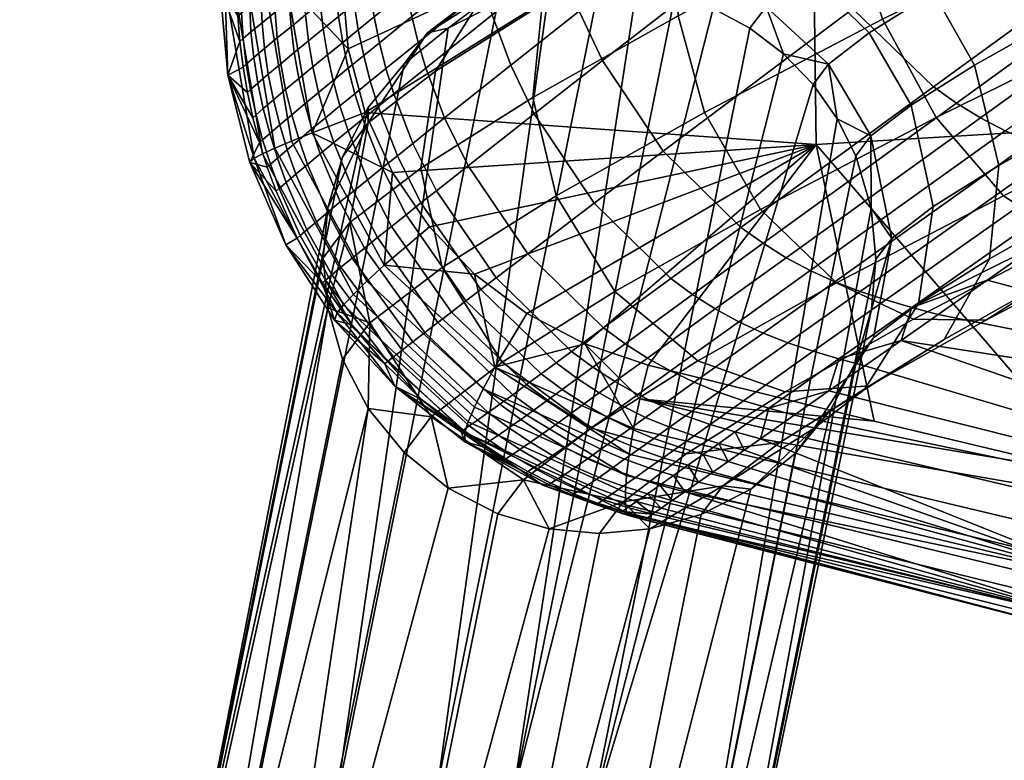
# Model space of a CAD drawing. Header units: millimetres. Extents: x -270 to 270, y -233 to 285.
# Tile 2 of 62: x -232 to -204, y -193 to -172. Entities that reach past the tile are written whole.
import ezdxf

# ---------------------------------------------------------------- set-up
doc = ezdxf.new("R2010")
doc.units = ezdxf.units.MM
doc.header["$MEASUREMENT"] = 0
for name, color, linetype in [('nozky', 250, 'Continuous'), ('podnoz', 251, 'Continuous'), ('sedak', 22, 'Continuous')]:
    doc.layers.add(name, color=color, linetype=linetype)

msp = doc.modelspace()

# ---------------------------------------------------------------- meshes
at = {"layer": 'nozky'}
mesh = msp.add_polyface(dxfattribs=at)
corners = [(-232.844, -223.427), (-232.958, -224.78, 2), (-232.799, -223.207, 2), (-226.511, -216.889, 2), (-224.936, -216.732, 2), (-226.555, -217.109), (-228.009, -217.349, 2), (-228.054, -217.568), (-229.39, -218.091, 2), (-224.98, -216.952), (-223.75, -216.821, 2), (-223.794, -217.041), (-229.434, -218.311), (-231.608, -220.324, 2), (-230.609, -219.099, 2), (-230.654, -219.319), (-231.653, -220.544), (-232.344, -221.708, 2), (-232.389, -221.928), (-218.1, -220.907), (-217.533, -221.755, 2), (-217.577, -221.975), (-218.726, -219.713, 2), (-218.056, -220.687, 2), (-218.771, -219.933), (-219.533, -218.848, 2), (-219.577, -219.068), (-217.098, -223.24, 2), (-216.954, -224.78, 2), (-217.142, -223.46), (-222.597, -217.084, 2), (-221.495, -217.515, 2), (-221.54, -217.735), (-222.641, -217.304), (-220.464, -218.108, 2), (-220.508, -218.328), (-231.653, -220.544), (-216.998, -225), (-232.389, -221.928), (-230.654, -219.319), (-217.142, -223.46), (-219.577, -219.068), (-228.054, -217.568), (-226.555, -217.109), (-218.771, -219.933), (-229.434, -218.311), (-218.1, -220.907), (-224.98, -216.952), (-220.508, -218.328), (-222.641, -217.304), (-221.54, -217.735), (-217.577, -221.975), (-217.156, -226.573), (-223.794, -217.041), (-260.634, 231.878), (-260.536, 231.398, 2), (-261.811, 231.293, 2)]
mesh.append_faces([[corners[k] for k in face] for face in [(0, 1, 2, 2), (3, 4, 5, 5), (6, 3, 7, 7), (8, 6, 7, 7), (9, 10, 11, 11), (4, 10, 9, 9), (5, 4, 9, 9), (5, 7, 3, 3), (7, 12, 8, 8), (13, 14, 15, 15), (16, 17, 13, 13), (17, 18, 2, 2), (14, 12, 15, 15), (17, 16, 18, 18), (2, 18, 0, 0), (16, 13, 15, 15), (8, 12, 14, 14), (19, 20, 21, 21), (22, 23, 24, 24), (25, 22, 26, 26), (19, 23, 20, 20), (27, 21, 20, 20), (27, 28, 29, 29), (29, 21, 27, 27), (30, 31, 32, 32), (33, 11, 10, 10), (30, 33, 10, 10), (33, 30, 32, 32), (23, 19, 24, 24), (24, 26, 22, 22), (26, 34, 25, 25), (34, 26, 35, 35), (31, 34, 35, 35), (35, 32, 31, 31), (36, 37, 38, 38), (36, 39, 40, 40), (41, 42, 43, 43), (42, 44, 45, 45), (39, 45, 46, 46), (43, 47, 48, 48), (47, 49, 50, 50), (50, 48, 47, 47), (43, 48, 41, 41), (44, 46, 45, 45), (51, 39, 46, 46), (42, 41, 44, 44), (39, 51, 40, 40), (37, 52, 38, 38), (36, 40, 37, 37), (49, 47, 53, 53), (54, 55, 56, 56)]])
at = {"layer": 'podnoz'}
mesh = msp.add_polyface(dxfattribs=at)
corners = [(-207.83, -172.147, 428.292), (-206.618, -174.235, 428.381), (-207.78, -175.125, 424.641), (-209.009, -173.05, 424.498), (-209.577, -170.445, 428.539), (-210.815, -171.394, 424.555), (-211.613, -169.348, 429.081), (-212.943, -170.367, 424.802), (-213.648, -168.902, 429.81), (-215.087, -170.005, 425.179), (-216.358, -169.238, 431.047), (-217.967, -170.471, 425.87), (-218.813, -170.767, 432.519), (-220.607, -172.142, 426.743), (-220.375, -173.258, 433.891), (-222.328, -174.754, 427.606), (-205.968, -170.976, 431.723), (-204.783, -173.081, 431.763), (-207.623, -169.217, 432.141), (-209.513, -168.028, 432.951), (-211.376, -167.474, 433.996), (-213.818, -167.642, 435.727), (-215.979, -168.986, 437.74), (-217.292, -171.319, 439.573), (-217.561, -174.021, 440.844), (-220.8, -176.058, 434.873), (-206.789, -166.494, 436.195), (-205.087, -167.788, 435.161), (-208.429, -165.814, 437.506), (-210.523, -165.786, 439.651), (-212.304, -166.915, 442.118), (-213.292, -169.066, 444.337), (-213.357, -171.654, 445.849), (-212.599, -174.448, 446.627), (-216.883, -176.861, 441.525), (-206.56, -163.714, 442.765), (-204.883, -163.961, 440.292), (-207.882, -164.604, 445.591), (-208.48, -166.551, 448.117), (-208.302, -169.011, 449.821), (-207.446, -171.755, 450.674), (-205.896, -174.6, 450.503), (-210.973, -177.254, 446.516), (-208.754, -174.638, 420.666), (-209.456, -173.641, 420.572), (-210.31, -172.756, 420.494), (-211.285, -172.015, 420.434), (-212.344, -171.438, 420.394), (-213.447, -171.034, 420.375), (-214.555, -170.802, 420.374), (-215.633, -170.727, 420.389), (-217.088, -170.856, 420.436), (-218.577, -171.278, 420.515), (-220.009, -172.012, 420.628), (-221.288, -173.042, 420.77), (-222.327, -174.311, 420.932)]
mesh.append_faces([[corners[k] for k in face] for face in [(0, 1, 2, 3), (4, 0, 3, 5), (6, 4, 5, 7), (8, 6, 7, 9), (10, 8, 9, 11), (12, 10, 11, 13), (14, 12, 13, 15), (16, 17, 1, 0), (18, 16, 0, 4), (19, 18, 4, 6), (20, 19, 6, 8), (21, 20, 8, 10), (22, 21, 10, 12), (23, 22, 12, 14), (24, 23, 14, 25), (26, 27, 18, 19), (28, 26, 19, 20), (29, 28, 20, 21), (30, 29, 21, 22), (31, 30, 22, 23), (32, 31, 23, 24), (33, 32, 24, 34), (35, 36, 28, 29), (37, 35, 29, 30), (38, 37, 30, 31), (39, 38, 31, 32), (40, 39, 32, 33), (41, 40, 33, 42), (3, 43, 44, 44), (5, 45, 46, 46), (5, 46, 47, 47), (45, 3, 44, 44), (7, 48, 49, 49), (9, 49, 50, 50), (11, 51, 52, 52), (13, 53, 54, 54), (53, 11, 52, 52), (51, 9, 50, 50), (48, 7, 47, 47), (3, 45, 5, 5), (5, 47, 7, 7), (9, 51, 11, 11), (11, 53, 13, 13), (7, 49, 9, 9), (13, 54, 55, 15), (2, 43, 3, 3)]])
mesh = msp.add_polyface(dxfattribs=at)
corners = [(-204.348, -178.684, 433.723), (-205.661, -181.017, 435.556), (-207.965, -182.465, 431.31), (-206.402, -179.975, 429.938), (-204.08, -175.982, 432.452), (-205.977, -177.174, 428.955), (-204.783, -173.081, 431.763), (-206.618, -174.235, 428.381), (-203.553, -169.616, 434.599), (-202.402, -171.74, 434.598), (-205.968, -170.976, 431.723), (-205.087, -167.788, 435.161), (-207.623, -169.217, 432.141), (-202.672, -179.334, 439.115), (-204.453, -180.463, 441.581), (-207.822, -182.361, 437.569), (-201.684, -177.183, 436.895), (-201.618, -174.595, 435.383), (-200.647, -168.097, 436.882), (-199.539, -170.243, 436.848), (-202.076, -178.098, 447.239), (-203.949, -176.859, 449.224), (-208.774, -179.38, 445.434), (-206.547, -180.435, 443.726), (-200.399, -178.344, 444.766), (-199.077, -177.455, 441.939), (-198.479, -175.508, 439.413), (-198.657, -173.048, 437.709), (-197.295, -166.446, 438.506), (-196.234, -168.615, 438.449), (-201.5, -168.826, 453.556), (-202.468, -166.137, 452.648), (-208.302, -169.011, 449.821), (-207.446, -171.755, 450.674), (-200.039, -171.715, 453.342), (-205.896, -174.6, 450.503), (-198.382, -174.116, 451.922), (-196.916, -175.556, 449.739), (-195.722, -176.041, 447.032), (-194.929, -175.411, 443.95), (-194.781, -173.686, 441.205), (-195.241, -171.365, 439.365), (-193.73, -168.765, 454.826), (-195.097, -165.831, 455.062), (-192.387, -171.313, 453.332), (-191.359, -172.958, 451.046), (-190.685, -173.685, 448.217), (-190.461, -173.322, 445), (-190.798, -171.824, 442.142), (-191.562, -169.644, 440.23), (-192.675, -166.951, 439.286), (-186.328, -168.614, 453.409), (-186.793, -167.35, 454.297), (-185.744, -170.457, 451.117), (-185.977, -169.659, 452.32), (-185.614, -171.045, 449.785), (-186.773, -170.031, 442.193), (-186.312, -170.802, 443.533), (-187.843, -167.988, 440.278), (-187.296, -169.066, 441.099), (-185.946, -171.311, 445.058), (-185.703, -171.517, 446.675), (-185.595, -171.418, 448.282)]
mesh.append_faces([[corners[k] for k in face] for face in [(0, 1, 2, 3), (4, 0, 3, 5), (6, 4, 5, 7), (8, 9, 6, 10), (11, 8, 10, 12), (13, 14, 15, 1), (16, 13, 1, 0), (17, 16, 0, 4), (9, 17, 4, 6), (18, 19, 9, 8), (20, 21, 22, 23), (24, 20, 23, 14), (25, 24, 14, 13), (26, 25, 13, 16), (27, 26, 16, 17), (19, 27, 17, 9), (28, 29, 19, 18), (30, 31, 32, 33), (34, 30, 33, 35), (36, 34, 35, 21), (37, 36, 21, 20), (38, 37, 20, 24), (39, 38, 24, 25), (40, 39, 25, 26), (41, 40, 26, 27), (29, 41, 27, 19), (42, 43, 30, 34), (44, 42, 34, 36), (45, 44, 36, 37), (46, 45, 37, 38), (47, 46, 38, 39), (48, 47, 39, 40), (49, 48, 40, 41), (50, 49, 41, 29), (44, 51, 52, 42), (45, 53, 54, 44), (46, 55, 53, 45), (48, 56, 57, 47), (49, 58, 59, 48), (47, 60, 61, 46), (44, 54, 51, 51), (46, 61, 62, 62), (46, 62, 55, 55), (47, 57, 60, 60), (48, 59, 56, 56)]])
mesh = msp.add_polyface(dxfattribs=at)
corners = [(-223.248, -194.377, 210.438), (-218.577, -171.278, 420.515), (-217.088, -170.856, 420.436), (-220.304, -193.826, 210.312), (-215.633, -170.727, 420.389), (-214.555, -170.802, 420.374), (-218.119, -194.134, 210.297), (-212.344, -171.438, 420.394), (-211.285, -172.015, 420.434), (-215.956, -195.114, 210.357), (-210.31, -172.756, 420.494), (-209.456, -173.641, 420.572), (-213.447, -171.034, 420.375), (-220.009, -172.012, 420.628), (-208.221, -175.708, 420.772), (-212.892, -198.808, 210.695), (-208.754, -174.638, 420.666), (-222.327, -174.311, 420.932), (-227.74, -198.833, 211.028), (-223.069, -175.734, 421.105), (-223.497, -177.213, 421.277), (-220.8, -176.058, 434.873), (-220.375, -173.258, 433.891), (-222.328, -174.754, 427.606), (-222.853, -177.63, 428.27), (-220.185, -178.936, 435.44), (-222.276, -180.539, 428.71), (-218.446, -181.676, 435.495), (-220.507, -183.254, 428.865), (-206.402, -179.975, 429.938), (-207.965, -182.465, 431.31), (-209.424, -183.583, 426.615), (-207.703, -180.971, 425.752), (-205.977, -177.174, 428.955), (-207.179, -178.095, 425.088), (-206.618, -174.235, 428.381), (-207.78, -175.125, 424.641), (-216.883, -176.861, 441.525), (-217.561, -174.021, 440.844), (-215.193, -179.631, 441.49), (-212.784, -181.64, 440.658), (-215.876, -183.583, 434.961), (-210.264, -182.529, 439.299), (-213.129, -184.33, 434.019), (-207.822, -182.361, 437.569), (-210.419, -183.994, 432.782), (-205.661, -181.017, 435.556), (-210.973, -177.254, 446.516), (-212.599, -174.448, 446.627), (-208.774, -179.38, 445.434), (-206.547, -180.435, 443.726), (-204.453, -180.463, 441.581), (-203.949, -176.859, 449.224), (-205.896, -174.6, 450.503), (-223.631, -178.659, 421.439), (-223.497, -180.107, 421.596), (-223.069, -181.588, 421.749), (-222.327, -183.014, 421.889), (-221.288, -184.288, 422.006), (-208.938, -183.046, 421.595), (-208.196, -181.624, 421.422), (-207.768, -180.145, 421.25), (-207.635, -178.698, 421.088), (-207.774, -177.22, 420.928)]
mesh.append_faces([[corners[k] for k in face] for face in [(0, 1, 2, 3), (3, 4, 5, 6), (6, 7, 8, 9), (10, 9, 8, 8), (11, 9, 10, 10), (6, 5, 12, 12), (12, 7, 6, 6), (4, 3, 2, 2), (0, 13, 1, 1), (14, 15, 16, 16), (17, 18, 19, 19), (19, 18, 20, 20), (21, 22, 23, 24), (25, 21, 24, 26), (27, 25, 26, 28), (29, 30, 31, 32), (33, 29, 32, 34), (35, 33, 34, 36), (37, 38, 21, 25), (39, 37, 25, 27), (40, 39, 27, 41), (42, 40, 41, 43), (44, 42, 43, 45), (46, 44, 45, 30), (47, 48, 37, 39), (49, 47, 39, 40), (50, 49, 40, 42), (51, 50, 42, 44), (52, 53, 47, 49), (36, 14, 16, 16), (23, 17, 19, 19), (23, 19, 20, 20), (23, 20, 54, 24), (55, 24, 54, 54), (26, 55, 56, 56), (26, 56, 57, 57), (58, 28, 57, 57), (26, 57, 28, 28), (31, 59, 60, 32), (34, 61, 62, 62), (34, 62, 63, 63), (34, 63, 36, 36), (36, 63, 14, 14), (32, 60, 61, 34), (26, 24, 55, 55)]])
mesh = msp.add_polyface(dxfattribs=at)
corners = [(-215.956, -195.114, 210.357), (-209.456, -173.641, 420.572), (-208.754, -174.638, 420.666), (-212.892, -198.808, 210.695), (-221.495, -217.515, 2), (-218.119, -194.134, 210.297), (-223.75, -216.821, 2), (-220.304, -193.826, 210.312), (-226.511, -216.889, 2), (-223.248, -194.377, 210.438), (-225.959, -196.142, 210.693), (-221.288, -173.042, 420.77), (-220.009, -172.012, 420.628), (-229.39, -218.091, 2), (-231.608, -220.324, 2), (-227.74, -198.833, 211.028), (-228.302, -201.759, 211.362), (-223.631, -178.659, 421.439), (-223.497, -177.213, 421.277), (-222.327, -174.311, 420.932), (-223.497, -180.107, 421.596), (-227.74, -204.688, 211.672), (-222.327, -183.014, 421.889), (-223.069, -181.588, 421.749), (-225.959, -207.388, 211.929), (-221.288, -184.288, 422.006), (-223.248, -209.165, 212.064), (-218.577, -186.065, 422.141), (-220.009, -185.324, 422.092), (-217.088, -186.494, 422.155), (-220.304, -209.73, 212.061), (-215.633, -186.631, 422.138), (-217.36, -209.179, 211.935), (-212.688, -186.079, 422.012), (-214.177, -186.501, 422.091), (-214.648, -207.415, 211.681), (-209.977, -184.315, 421.758), (-211.256, -185.345, 421.899), (-212.306, -201.798, 211.011), (-207.635, -178.698, 421.088), (-207.768, -180.145, 421.25), (-212.868, -204.723, 211.345), (-208.221, -175.708, 420.772), (-207.774, -177.22, 420.928), (-208.196, -181.624, 421.422), (-208.938, -183.046, 421.595), (-215.876, -183.583, 434.961), (-218.446, -181.676, 435.495), (-220.507, -183.254, 428.865), (-217.834, -185.083, 428.659), (-213.129, -184.33, 434.019), (-214.944, -185.72, 428.179), (-210.419, -183.994, 432.782), (-212.064, -185.254, 427.488), (-207.965, -182.465, 431.31), (-209.424, -183.583, 426.615)]
mesh.append_faces([[corners[k] for k in face] for face in [(0, 1, 2, 3), (0, 4, 5, 5), (5, 6, 7, 7), (7, 8, 9, 9), (10, 11, 12, 9), (9, 13, 10, 10), (10, 14, 15, 15), (16, 17, 18, 15), (15, 19, 11, 10), (17, 16, 20, 20), (16, 21, 20, 20), (21, 22, 23, 23), (24, 22, 21, 21), (21, 23, 20, 20), (25, 22, 24, 24), (26, 27, 28, 24), (26, 29, 27, 27), (28, 25, 24, 24), (30, 31, 29, 26), (32, 33, 34, 30), (35, 36, 37, 32), (38, 39, 40, 41), (3, 42, 43, 38), (41, 44, 45, 35), (30, 34, 31, 31), (32, 37, 33, 33), (41, 40, 44, 44), (38, 43, 39, 39), (35, 45, 36, 36), (46, 47, 48, 49), (50, 46, 49, 51), (52, 50, 51, 53), (54, 52, 53, 55), (48, 25, 28, 28), (49, 28, 27, 27), (51, 29, 31, 31), (51, 31, 34, 34), (53, 33, 37, 37), (55, 36, 45, 45), (36, 55, 37, 37), (33, 53, 34, 34), (29, 49, 27, 27), (28, 49, 48, 48), (29, 51, 49, 49), (51, 34, 53, 53), (53, 37, 55, 55)]])
at = {"layer": 'sedak'}
mesh = msp.add_polyface(dxfattribs=at)
corners = [(-195.64, -174.561, 458.963), (-209.366, -175.377, 460.316), (-209.477, -166.39, 460.441), (-195.79, -165.351, 459.026), (-222.9, -172.606, 461.886), (-223.073, -170.703, 461.939), (-222.412, -174.451, 461.772), (-220.555, -177.756, 461.384), (-221.622, -176.184, 461.602), (-204.614, -174.603, 483.473), (-203.895, -174.98, 483.424), (-198.048, -170.789, 484.666), (-198.788, -170.403, 484.712), (-205.308, -174.179, 483.511), (-199.502, -169.97, 484.749), (-205.973, -173.709, 483.54), (-200.187, -169.493, 484.777), (-211.542, -177.774, 481.486), (-210.902, -178.234, 481.449), (-208.307, -171.453, 483.567), (-202.611, -167.206, 484.815), (-213.791, -175.567, 481.557), (-215.542, -172.943, 481.545), (-210.133, -168.766, 483.506), (-217.523, -174.49, 480.562), (-215.79, -177.078, 480.531), (-216.225, -171.521, 481.523), (-210.85, -167.309, 483.458), (-218.201, -173.085, 480.562), (-220.113, -174.607, 479.434), (-219.435, -175.991, 479.405), (-221.034, -175.344, 478.787), (-220.353, -176.715, 478.741), (-218.743, -171.622, 480.555), (-216.768, -170.039, 481.496), (-220.659, -173.164, 479.455), (-221.586, -173.913, 478.825), (-222.037, -174.279, 478.487), (-221.482, -175.703, 478.44), (-218.96, -170.872, 480.551), (-216.984, -169.281, 481.482), (-220.88, -172.425, 479.463), (-221.811, -173.179, 478.841), (-222.265, -173.548, 478.507), (-219.141, -170.112, 480.546), (-217.164, -168.512, 481.468), (-221.064, -171.675, 479.47), (-221.999, -172.435, 478.855), (-221.214, -170.917, 479.474), (-219.284, -169.345, 480.54), (-222.152, -171.682, 478.865), (-221.325, -170.153, 479.476), (-219.392, -168.571, 480.534), (-222.269, -170.923, 478.872), (-222.348, -170.159, 478.875), (-221.402, -169.384, 479.475)]
mesh.append_faces([[corners[k] for k in face] for face in [(0, 1, 2, 3), (2, 4, 5, 5), (2, 6, 4, 4), (1, 6, 2, 2), (7, 8, 1, 1), (8, 6, 1, 1), (9, 10, 11, 12), (13, 9, 12, 14), (15, 13, 14, 16), (17, 18, 13, 15), (19, 15, 16, 20), (21, 17, 15, 19), (22, 21, 19, 23), (24, 25, 21, 22), (26, 22, 23, 27), (28, 24, 22, 26), (29, 30, 24, 28), (31, 32, 30, 29), (33, 28, 26, 34), (35, 29, 28, 33), (36, 31, 29, 35), (37, 38, 31, 36), (39, 33, 34, 40), (41, 35, 33, 39), (42, 36, 35, 41), (43, 37, 36, 42), (44, 39, 40, 45), (46, 41, 39, 44), (47, 42, 41, 46), (48, 46, 44, 49), (50, 47, 46, 48), (51, 48, 49, 52), (53, 50, 48, 51), (54, 53, 51, 55)]])
mesh = msp.add_polyface(dxfattribs=at)
corners = [(-222.479, -174.636, 478.131), (-221.919, -176.054, 478.075), (-221.482, -175.703, 478.44), (-222.037, -174.279, 478.487), (-222.907, -174.985, 477.756), (-222.342, -176.396, 477.69), (-223.32, -175.322, 477.355), (-222.749, -176.725, 477.279), (-222.708, -173.909, 478.156), (-222.265, -173.548, 478.507), (-223.141, -174.26, 477.786), (-223.557, -174.601, 477.389), (-223.953, -174.928, 476.958), (-223.713, -175.645, 476.919), (-222.456, -172.806, 478.524), (-221.811, -173.179, 478.841), (-221.999, -172.435, 478.855), (-222.903, -173.17, 478.178), (-223.339, -173.526, 477.812), (-223.76, -173.87, 477.42), (-224.16, -174.201, 476.993), (-222.611, -172.057, 478.538), (-222.152, -171.682, 478.865), (-223.062, -172.424, 478.195), (-223.501, -172.782, 477.834), (-223.926, -173.129, 477.446), (-222.729, -171.3, 478.548), (-222.269, -170.923, 478.872), (-223.183, -171.67, 478.208), (-223.625, -172.031, 477.85), (-224.054, -172.382, 477.465), (-222.811, -170.539, 478.553), (-222.348, -170.159, 478.875), (-223.266, -170.911, 478.215), (-223.71, -171.275, 477.859), (-224.142, -171.628, 477.478), (-222.86, -169.774, 478.554), (-222.396, -169.392, 478.875), (-223.316, -170.148, 478.218), (-223.763, -170.515, 477.864), (-224.195, -170.87, 477.485), (-223.789, -169.752, 477.867), (-223.343, -169.384, 478.22), (-223.95, -175.035, 462.17), (-222.412, -174.451, 461.772), (-221.622, -176.184, 461.602), (-224.688, -170.718, 462.368), (-223.073, -170.703, 461.939), (-222.9, -172.606, 461.886)]
mesh.append_faces([[corners[k] for k in face] for face in [(0, 1, 2, 3), (4, 5, 1, 0), (6, 7, 5, 4), (8, 0, 3, 9), (10, 4, 0, 8), (11, 6, 4, 10), (12, 13, 6, 11), (14, 9, 15, 16), (17, 8, 9, 14), (18, 10, 8, 17), (19, 11, 10, 18), (20, 12, 11, 19), (21, 14, 16, 22), (23, 17, 14, 21), (24, 18, 17, 23), (25, 19, 18, 24), (26, 21, 22, 27), (28, 23, 21, 26), (29, 24, 23, 28), (30, 25, 24, 29), (31, 26, 27, 32), (33, 28, 26, 31), (34, 29, 28, 33), (35, 30, 29, 34), (36, 31, 32, 37), (38, 33, 31, 36), (39, 34, 33, 38), (40, 35, 34, 39), (41, 39, 38, 42), (43, 44, 45, 45), (46, 47, 48, 48), (43, 46, 48, 48), (43, 48, 44, 44)]])
mesh = msp.add_polyface(dxfattribs=at)
corners = [(-226.617, -170.78, 466.158), (-226.474, -170.754, 464.494), (-226.389, -173.375, 466.089), (-224.643, -170.457, 477.078), (-224.651, -169.698, 477.086), (-225.056, -170.034, 476.635), (-225.047, -170.789, 476.626), (-224.223, -170.11, 477.489), (-225.436, -170.35, 476.135), (-225.427, -171.102, 476.125), (-225.763, -170.621, 475.587), (-225.753, -171.37, 475.576), (-226.001, -170.819, 474.99), (-225.989, -171.566, 474.977), (-226.093, -171.659, 474.332), (-226.076, -170.881, 474.675), (-226.115, -170.914, 474.347), (-226.037, -172.402, 474.312), (-224.545, -175.276, 462.534), (-225.317, -170.726, 462.744), (-224.688, -170.718, 462.368), (-223.95, -175.035, 462.17), (-224.464, -172.719, 477.047), (-224.332, -173.464, 477.023), (-223.926, -173.129, 477.446), (-224.054, -172.382, 477.465), (-224.557, -171.969, 477.063), (-224.142, -171.628, 477.478), (-224.954, -172.295, 476.605), (-224.854, -173.042, 476.585), (-225.326, -172.601, 476.098), (-225.216, -173.344, 476.072), (-224.614, -171.214, 477.072), (-224.195, -170.87, 477.485), (-225.017, -171.544, 476.618), (-225.396, -171.853, 476.116), (-225.717, -172.118, 475.562), (-225.637, -172.863, 475.54), (-225.939, -172.311, 474.959), (-225.851, -173.052, 474.933), (-223.763, -170.515, 477.864), (-223.789, -169.752, 477.867), (-225.946, -173.142, 474.286)]
mesh.append_faces([[corners[k] for k in face] for face in [(0, 1, 2, 2), (3, 4, 5, 5), (6, 3, 5, 5), (7, 4, 3, 3), (8, 9, 6, 6), (5, 8, 6, 6), (10, 9, 8, 8), (9, 10, 11, 11), (12, 11, 10, 10), (13, 11, 12, 12), (14, 15, 16, 16), (15, 14, 13, 13), (12, 15, 13, 13), (0, 2, 17, 17), (17, 14, 0, 0), (14, 16, 0, 0), (18, 19, 20, 21), (22, 23, 24, 25), (26, 22, 25, 27), (28, 29, 22, 26), (30, 31, 29, 28), (32, 26, 27, 33), (34, 28, 26, 32), (35, 30, 28, 34), (36, 37, 30, 35), (38, 39, 37, 36), (7, 33, 40, 41), (3, 32, 33, 7), (6, 34, 32, 3), (9, 35, 34, 6), (11, 36, 35, 9), (13, 38, 36, 11), (39, 38, 17, 42), (14, 17, 38, 13)]])
mesh = msp.add_polyface(dxfattribs=at)
corners = [(-225.623, -175.774, 464.273), (-225.747, -175.896, 465.955), (-226.389, -173.375, 466.089), (-226.474, -170.754, 464.494), (-225.471, -175.324, 474.174), (-226.037, -172.402, 474.312), (-225.946, -173.142, 474.286), (-225.821, -173.877, 474.254), (-225.662, -174.604, 474.217), (-225.245, -176.033, 474.126), (-225.022, -175.481, 463.007), (-225.826, -170.734, 463.225), (-225.317, -170.726, 462.744), (-224.545, -175.276, 462.534), (-225.382, -175.648, 463.587), (-226.212, -170.744, 463.809), (-224.326, -175.24, 476.484), (-224.081, -175.952, 476.441), (-223.713, -175.645, 476.919), (-223.953, -174.928, 476.958), (-224.668, -175.528, 475.96), (-224.418, -176.236, 475.913), (-224.953, -175.774, 475.389), (-224.699, -176.477, 475.339), (-224.539, -174.516, 476.523), (-224.16, -174.201, 476.993), (-224.886, -174.809, 476.002), (-225.175, -175.059, 475.434), (-225.378, -175.239, 474.823), (-225.154, -175.95, 474.776), (-224.332, -173.464, 477.023), (-223.76, -173.87, 477.42), (-223.926, -173.129, 477.446), (-224.716, -173.783, 476.557), (-225.068, -174.081, 476.04), (-225.363, -174.335, 475.475), (-225.568, -174.518, 474.864), (-224.854, -173.042, 476.585), (-224.464, -172.719, 477.047), (-225.216, -173.344, 476.072), (-225.518, -173.602, 475.51), (-225.726, -173.789, 474.901), (-225.637, -172.863, 475.54), (-225.326, -172.601, 476.098), (-225.851, -173.052, 474.933)]
mesh.append_faces([[corners[k] for k in face] for face in [(0, 1, 2, 2), (3, 0, 2, 2), (1, 4, 2, 2), (5, 2, 6, 6), (7, 2, 8, 8), (6, 2, 7, 7), (8, 2, 4, 4), (4, 1, 9, 9), (10, 11, 12, 13), (14, 15, 11, 10), (0, 3, 15, 14), (16, 17, 18, 19), (20, 21, 17, 16), (22, 23, 21, 20), (24, 16, 19, 25), (26, 20, 16, 24), (27, 22, 20, 26), (28, 29, 22, 27), (30, 25, 31, 32), (33, 24, 25, 30), (34, 26, 24, 33), (35, 27, 26, 34), (36, 28, 27, 35), (37, 33, 30, 38), (39, 34, 33, 37), (40, 35, 34, 39), (41, 36, 35, 40), (42, 40, 39, 43), (44, 41, 40, 42), (29, 28, 4, 9), (8, 4, 28, 36), (36, 41, 7, 8), (41, 44, 6, 7)]])
mesh = msp.add_polyface(dxfattribs=at)
corners = [(-181.721, -183, 456.965), (-195.528, -183.551, 458.171), (-195.64, -174.561, 458.963), (-181.865, -173.791, 457.7), (-201.134, -184.948, 458.502), (-187.991, -187.9, 456.668), (-194.568, -186.452, 457.587), (-174.8, -190.624, 454.823), (-181.401, -189.29, 455.746), (-214.467, -182.737, 460.292), (-188.221, -188.926, 456.549), (-188.587, -192.561, 459.506), (-162.13, -198.208, 455.649), (-175.333, -195.597, 458.666), (-188.537, -192.658, 460.558), (-201.692, -189.497, 462.424), (-188.129, -192.752, 468.608), (-201.255, -189.606, 470.498), (-174.956, -195.678, 466.703), (-187.915, -192.355, 470.677), (-187.502, -191.204, 472.872), (-200.588, -188.051, 474.671), (-201.029, -189.207, 472.538), (-174.373, -194.137, 471.061), (-186.542, -188.135, 476.321), (-174.756, -195.281, 468.803), (-202.975, -178.291, 482.112), (-185.446, -184.351, 479.143), (-201.52, -177.272, 482.609), (-184.267, -180.065, 481.397), (-200.052, -176.245, 483.05), (-197.089, -174.172, 483.779), (-198.574, -175.211, 483.439), (-183.036, -175.388, 483.074), (-204.415, -179.299, 481.554), (-205.836, -180.294, 480.93), (-206.906, -181.043, 480.405), (-200.836, -176.042, 483.135)]
mesh.append_faces([[corners[k] for k in face] for face in [(0, 1, 2, 3), (1, 4, 2, 2), (1, 0, 5, 5), (1, 5, 6, 6), (6, 4, 1, 1), (0, 7, 8, 8), (5, 0, 8, 8), (9, 4, 10, 10), (10, 6, 5, 5), (10, 8, 7, 7), (10, 5, 8, 8), (4, 6, 10, 10), (11, 12, 13, 14), (11, 14, 15, 15), (14, 16, 17, 15), (13, 18, 16, 14), (19, 20, 21, 22), (23, 24, 20, 20), (25, 23, 20, 19), (26, 27, 28, 28), (28, 29, 30, 30), (31, 32, 29, 29), (29, 32, 30, 30), (29, 33, 31, 31), (29, 28, 27, 27), (27, 34, 35, 35), (26, 34, 27, 27), (36, 24, 27, 27), (22, 17, 16, 19), (18, 25, 19, 16), (24, 21, 20, 20), (32, 37, 30, 30), (37, 28, 30, 30)]])
mesh = msp.add_polyface(dxfattribs=at)
corners = [(-195.64, -174.561, 458.963), (-201.134, -184.948, 458.502), (-209.366, -175.377, 460.316), (-214.226, -181.763, 460.312), (-216.057, -181.142, 460.582), (-207.687, -183.385, 459.41), (-207.961, -181.781, 479.835), (-186.542, -188.135, 476.321), (-206.906, -181.043, 480.405), (-185.446, -184.351, 479.143), (-205.836, -180.294, 480.93), (-207.348, -179.874, 481.113), (-206.594, -180.091, 481.022), (-200.836, -176.042, 483.135), (-201.618, -175.827, 483.217), (-209.448, -181.36, 480.025), (-208.706, -181.578, 479.93), (-211.467, -182.791, 478.729), (-210.738, -183.01, 478.629), (-212.431, -183.475, 477.981), (-211.708, -183.694, 477.879), (-208.094, -179.631, 481.198), (-202.392, -175.587, 483.295), (-210.181, -181.114, 480.115), (-212.187, -182.543, 478.824), (-208.826, -179.351, 481.277), (-203.152, -175.308, 483.365), (-210.9, -180.832, 480.197), (-212.893, -182.258, 478.911), (-209.541, -179.025, 481.344), (-203.895, -174.98, 483.424), (-211.603, -180.504, 480.269), (-213.581, -181.928, 478.988), (-210.233, -178.652, 481.401), (-204.614, -174.603, 483.473), (-212.283, -180.131, 480.331), (-210.902, -178.234, 481.449), (-205.308, -174.179, 483.511), (-212.94, -179.715, 480.383), (-213.57, -179.258, 480.427), (-211.542, -177.774, 481.486), (-201.52, -177.272, 482.609), (-202.975, -178.291, 482.112), (-204.415, -179.299, 481.554), (-208.995, -182.505, 479.213), (-210.004, -183.211, 478.531)]
mesh.append_faces([[corners[k] for k in face] for face in [(0, 1, 2, 2), (3, 4, 2, 2), (2, 1, 5, 5), (3, 2, 5, 5), (6, 7, 8, 8), (8, 9, 10, 10), (11, 12, 13, 14), (15, 16, 12, 11), (17, 18, 16, 15), (19, 20, 18, 17), (21, 11, 14, 22), (23, 15, 11, 21), (24, 17, 15, 23), (25, 21, 22, 26), (27, 23, 21, 25), (28, 24, 23, 27), (29, 25, 26, 30), (31, 27, 25, 29), (32, 28, 27, 31), (33, 29, 30, 34), (35, 31, 29, 33), (36, 33, 34, 37), (38, 35, 33, 36), (39, 38, 36, 40), (41, 13, 42, 42), (10, 43, 12, 12), (42, 12, 43, 43), (42, 13, 12, 12), (16, 6, 8, 8), (16, 44, 6, 6), (18, 45, 44, 44), (16, 8, 12, 12), (12, 8, 10, 10), (16, 18, 44, 44)]])
mesh = msp.add_polyface(dxfattribs=at)
corners = [(-209.366, -175.377, 460.316), (-219.245, -179.125, 461.13), (-220.555, -177.756, 461.384), (-217.731, -180.262, 460.858), (-218.999, -182.45, 461.377), (-222.361, -179.329, 462.043), (-221.866, -178.873, 461.704), (-218.663, -181.819, 461.07), (-219.253, -182.977, 461.817), (-222.751, -179.713, 462.501), (-219.429, -183.397, 462.389), (-223.039, -180.02, 463.077), (-219.532, -183.706, 463.094), (-223.225, -180.248, 463.771), (-216.888, -181.697, 478.05), (-216.275, -182.15, 477.99), (-215.825, -181.821, 478.384), (-216.44, -181.368, 478.441), (-218.626, -179.236, 478.618), (-215.514, -180.685, 479.167), (-217.709, -178.536, 479.316), (-219.069, -179.575, 478.242), (-219.5, -179.905, 477.847), (-217.322, -182.017, 477.638), (-219.916, -180.225, 477.432), (-217.741, -182.325, 477.203), (-220.313, -180.53, 476.989), (-218.141, -182.617, 476.739), (-220.687, -180.818, 476.511), (-218.515, -182.889, 476.24), (-219.435, -175.991, 479.405), (-215.79, -177.078, 480.531), (-217.523, -174.49, 480.562), (-220.353, -176.715, 478.741), (-220.798, -177.068, 478.384), (-221.231, -177.412, 478.009), (-221.651, -177.747, 477.614), (-222.054, -178.068, 477.193), (-222.435, -178.375, 476.738), (-222.79, -178.662, 476.24), (-221.032, -181.084, 475.99), (-223.112, -178.925, 475.694), (-221.342, -181.323, 475.422), (-223.379, -179.146, 475.104), (-221.595, -181.521, 474.81), (-221.482, -175.703, 478.44), (-221.034, -175.344, 478.787), (-221.919, -176.054, 478.075), (-222.342, -176.396, 477.69), (-222.749, -176.725, 477.279), (-221.769, -181.659, 474.161), (-222.796, -180.592, 473.653), (-221.839, -181.723, 473.483), (-216.057, -181.142, 460.582), (-221.622, -176.184, 461.602), (-223.95, -175.035, 462.17)]
mesh.append_faces([[corners[k] for k in face] for face in [(0, 1, 2, 2), (0, 3, 1, 1), (4, 5, 6, 7), (8, 9, 5, 4), (10, 11, 9, 8), (12, 13, 11, 10), (14, 15, 16, 17), (18, 17, 19, 20), (21, 14, 17, 18), (22, 23, 14, 21), (24, 25, 23, 22), (26, 27, 25, 24), (28, 29, 27, 26), (30, 20, 31, 32), (33, 18, 20, 30), (34, 21, 18, 33), (35, 22, 21, 34), (36, 24, 22, 35), (37, 26, 24, 36), (38, 28, 26, 37), (39, 40, 28, 38), (41, 42, 40, 39), (43, 44, 42, 41), (45, 34, 33, 46), (47, 35, 34, 45), (48, 36, 35, 47), (49, 37, 36, 48), (50, 51, 52, 52), (3, 53, 7, 7), (1, 3, 7, 7), (6, 2, 1, 1), (2, 6, 54, 54), (6, 55, 54, 54), (1, 7, 6, 6)]])
mesh = msp.add_polyface(dxfattribs=at)
corners = [(-224.707, -178.277, 465.758), (-223.225, -180.248, 463.771), (-223.299, -180.455, 465.507), (-221.559, -182.371, 465.215), (-225.747, -175.896, 465.955), (-225.623, -175.774, 464.273), (-224.987, -176.731, 474.073), (-225.245, -176.033, 474.126), (-224.377, -178.085, 473.951), (-223.645, -179.376, 473.81), (-222.796, -180.592, 473.653), (-221.839, -181.723, 473.483), (-221.769, -181.659, 474.161), (-223.564, -179.303, 474.474), (-222.361, -179.329, 462.043), (-224.545, -175.276, 462.534), (-223.95, -175.035, 462.17), (-221.866, -178.873, 461.704), (-222.751, -179.713, 462.501), (-225.022, -175.481, 463.007), (-223.039, -180.02, 463.077), (-225.382, -175.648, 463.587), (-221.595, -181.521, 474.81), (-223.379, -179.146, 475.104), (-223.135, -177.04, 476.834), (-222.435, -178.375, 476.738), (-222.054, -178.068, 477.193), (-222.749, -176.725, 477.279), (-223.496, -177.338, 476.346), (-222.79, -178.662, 476.24), (-223.825, -177.611, 475.81), (-223.112, -178.925, 475.694), (-224.1, -177.842, 475.229), (-224.292, -178.008, 474.607), (-223.713, -175.645, 476.919), (-223.32, -175.322, 477.355), (-224.081, -175.952, 476.441), (-224.418, -176.236, 475.913), (-224.699, -176.477, 475.339), (-224.897, -176.65, 474.724), (-225.154, -175.95, 474.776), (-224.953, -175.774, 475.389)]
mesh.append_faces([[corners[k] for k in face] for face in [(0, 1, 2, 2), (3, 2, 1, 1), (4, 5, 0, 0), (0, 5, 1, 1), (4, 6, 7, 7), (6, 4, 8, 8), (9, 0, 2, 2), (0, 9, 8, 8), (9, 2, 10, 10), (4, 0, 8, 8), (10, 2, 11, 11), (3, 11, 2, 2), (12, 13, 10, 10), (10, 13, 9, 9), (14, 15, 16, 17), (18, 19, 15, 14), (20, 21, 19, 18), (1, 5, 21, 20), (13, 12, 22, 23), (24, 25, 26, 27), (28, 29, 25, 24), (30, 31, 29, 28), (32, 23, 31, 30), (33, 13, 23, 32), (34, 24, 27, 35), (36, 28, 24, 34), (37, 30, 28, 36), (38, 32, 30, 37), (39, 33, 32, 38), (40, 39, 38, 41), (13, 33, 8, 9), (39, 40, 7, 6), (33, 39, 6, 8)]])
mesh = msp.add_polyface(dxfattribs=at)
corners = [(-209.366, -175.377, 460.316), (-216.057, -181.142, 460.582), (-217.731, -180.262, 460.858), (-207.687, -183.385, 459.41), (-214.467, -182.737, 460.292), (-214.226, -181.763, 460.312), (-214.771, -184.335, 460.697), (-218.663, -181.819, 461.07), (-214.646, -183.596, 460.421), (-218.999, -182.45, 461.377), (-214.849, -184.952, 461.121), (-212.896, -183.806, 477.577), (-212.177, -184.024, 477.474), (-211.708, -183.694, 477.879), (-212.431, -183.475, 477.981), (-213.35, -184.128, 477.153), (-212.633, -184.346, 477.049), (-213.788, -184.439, 476.704), (-213.073, -184.656, 476.6), (-213.145, -183.227, 478.078), (-211.467, -182.791, 478.729), (-212.187, -182.543, 478.824), (-213.607, -183.558, 477.677), (-214.057, -183.879, 477.253), (-214.492, -184.19, 476.806), (-213.844, -182.941, 478.169), (-212.893, -182.258, 478.911), (-214.303, -183.271, 477.768), (-214.75, -183.592, 477.347), (-215.182, -183.902, 476.901), (-215.592, -184.196, 476.425), (-214.906, -184.485, 476.329), (-214.525, -182.61, 478.249), (-213.581, -181.928, 478.988), (-214.981, -182.94, 477.851), (-215.425, -183.26, 477.431), (-215.853, -183.569, 476.987), (-216.26, -183.861, 476.513), (-214.249, -181.555, 479.056), (-211.603, -180.504, 480.269), (-212.283, -180.131, 480.331), (-215.187, -182.236, 478.321), (-215.64, -182.565, 477.924), (-216.08, -182.884, 477.506), (-214.894, -181.14, 479.116), (-212.94, -179.715, 480.383), (-215.825, -181.821, 478.384), (-216.275, -182.15, 477.99), (-215.514, -180.685, 479.167), (-213.57, -179.258, 480.427), (-216.44, -181.368, 478.441), (-215.79, -177.078, 480.531), (-211.542, -177.774, 481.486), (-213.791, -175.567, 481.557), (-217.709, -178.536, 479.316)]
mesh.append_faces([[corners[k] for k in face] for face in [(0, 1, 2, 2), (3, 4, 5, 5), (6, 7, 8, 8), (9, 6, 10, 10), (11, 12, 13, 14), (15, 16, 12, 11), (17, 18, 16, 15), (19, 14, 20, 21), (22, 11, 14, 19), (23, 15, 11, 22), (24, 17, 15, 23), (25, 19, 21, 26), (27, 22, 19, 25), (28, 23, 22, 27), (29, 24, 23, 28), (30, 31, 24, 29), (32, 25, 26, 33), (34, 27, 25, 32), (35, 28, 27, 34), (36, 29, 28, 35), (37, 30, 29, 36), (38, 33, 39, 40), (41, 32, 33, 38), (42, 34, 32, 41), (43, 35, 34, 42), (44, 38, 40, 45), (46, 41, 38, 44), (47, 42, 41, 46), (48, 44, 45, 49), (50, 46, 44, 48), (51, 49, 52, 53), (54, 48, 49, 51), (1, 5, 4, 4), (4, 8, 1, 1)]])
mesh = msp.add_polyface(dxfattribs=at)
corners = [(-219.532, -183.979, 464.898), (-219.532, -183.706, 463.094), (-217.271, -185.233, 464.575), (-223.225, -180.248, 463.771), (-221.559, -182.371, 465.215), (-217.102, -185.213, 472.73), (-219.634, -183.691, 473.113), (-220.782, -182.759, 473.301), (-221.839, -181.723, 473.483), (-219.028, -184.115, 473.018), (-218.403, -184.511, 472.922), (-217.761, -184.877, 472.826), (-219.57, -183.638, 473.805), (-221.769, -181.659, 474.161), (-218.182, -184.361, 474.292), (-217.54, -184.736, 474.2), (-217.295, -184.577, 474.845), (-217.937, -184.199, 474.934), (-218.344, -184.467, 473.618), (-217.702, -184.836, 473.523), (-218.255, -183.579, 475.617), (-217.632, -183.992, 475.534), (-217.286, -183.752, 476.086), (-217.911, -183.337, 476.165), (-218.559, -183.789, 475.021), (-218.804, -183.955, 474.383), (-218.967, -184.067, 473.712), (-218.141, -182.617, 476.739), (-217.536, -183.067, 476.669), (-217.135, -182.776, 477.136), (-217.741, -182.325, 477.203), (-218.515, -182.889, 476.24), (-218.857, -183.135, 475.697), (-219.161, -183.349, 475.105), (-219.405, -183.521, 474.472), (-221.032, -181.084, 475.99), (-220.687, -180.818, 476.511), (-221.342, -181.323, 475.422), (-221.595, -181.521, 474.81)]
mesh.append_faces([[corners[k] for k in face] for face in [(0, 1, 2, 2), (3, 1, 4, 4), (0, 4, 1, 1), (2, 5, 0, 0), (4, 0, 6, 6), (7, 8, 4, 4), (7, 4, 6, 6), (9, 0, 10, 10), (6, 0, 9, 9), (10, 0, 11, 11), (11, 0, 5, 5), (12, 13, 7, 7), (13, 8, 7, 7), (14, 15, 16, 17), (18, 19, 15, 14), (20, 21, 22, 23), (24, 17, 21, 20), (25, 14, 17, 24), (26, 18, 14, 25), (27, 28, 29, 30), (31, 23, 28, 27), (32, 20, 23, 31), (33, 24, 20, 32), (34, 25, 24, 33), (12, 26, 25, 34), (35, 32, 31, 36), (37, 33, 32, 35), (38, 34, 33, 37), (13, 12, 34, 38), (19, 18, 10, 11), (9, 10, 18, 26), (6, 9, 26, 12), (12, 7, 6, 6)]])
mesh = msp.add_polyface(dxfattribs=at)
corners = [(-219.532, -183.706, 463.094), (-214.851, -186.026, 463.258), (-217.271, -185.233, 464.575), (-216.428, -185.518, 472.636), (-217.102, -185.213, 472.73), (-215.739, -185.791, 472.543), (-215.039, -186.031, 472.452), (-214.798, -186.113, 464.256), (-218.999, -182.45, 461.377), (-218.663, -181.819, 461.07), (-214.771, -184.335, 460.697), (-219.253, -182.977, 461.817), (-214.849, -184.952, 461.121), (-219.429, -183.397, 462.389), (-214.883, -185.442, 461.689), (-214.882, -185.801, 462.402), (-216.636, -184.92, 474.752), (-215.96, -185.225, 474.655), (-215.647, -185.008, 475.259), (-216.327, -184.711, 475.357), (-216.883, -185.08, 474.106), (-216.209, -185.39, 474.01), (-217.044, -185.176, 473.427), (-216.371, -185.486, 473.332), (-216.641, -184.13, 476.003), (-215.976, -184.467, 475.913), (-215.592, -184.196, 476.425), (-216.26, -183.861, 476.513), (-216.989, -184.371, 475.448), (-217.295, -184.577, 474.845), (-217.54, -184.736, 474.2), (-217.702, -184.836, 473.523), (-216.505, -183.192, 477.065), (-215.853, -183.569, 476.987), (-215.425, -183.26, 477.431), (-216.08, -182.884, 477.506), (-216.908, -183.483, 476.594), (-217.286, -183.752, 476.086), (-217.632, -183.992, 475.534), (-217.937, -184.199, 474.934), (-216.713, -182.469, 477.575), (-215.64, -182.565, 477.924), (-216.275, -182.15, 477.99), (-217.135, -182.776, 477.136), (-217.536, -183.067, 476.669), (-217.911, -183.337, 476.165), (-217.322, -182.017, 477.638), (-216.888, -181.697, 478.05), (-217.741, -182.325, 477.203), (-215.684, -185.762, 473.237), (-217.761, -184.877, 472.826), (-216.057, -181.142, 460.582), (-214.646, -183.596, 460.421)]
mesh.append_faces([[corners[k] for k in face] for face in [(0, 1, 2, 2), (2, 3, 4, 4), (3, 2, 5, 5), (6, 5, 2, 2), (7, 6, 2, 2), (8, 9, 10, 10), (11, 8, 12, 12), (13, 11, 12, 14), (0, 13, 14, 15), (15, 1, 0, 0), (16, 17, 18, 19), (20, 21, 17, 16), (22, 23, 21, 20), (24, 25, 26, 27), (28, 19, 25, 24), (29, 16, 19, 28), (30, 20, 16, 29), (31, 22, 20, 30), (32, 33, 34, 35), (36, 27, 33, 32), (37, 24, 27, 36), (38, 28, 24, 37), (39, 29, 28, 38), (40, 35, 41, 42), (43, 32, 35, 40), (44, 36, 32, 43), (45, 37, 36, 44), (46, 40, 42, 47), (48, 43, 40, 46), (23, 22, 4, 3), (49, 23, 3, 5), (22, 31, 50, 4), (51, 52, 9, 9)]])
mesh = msp.add_polyface(dxfattribs=at)
corners = [(-212.177, -184.024, 477.474), (-212.633, -184.346, 477.049), (-211.909, -184.544, 476.948), (-211.451, -184.224, 477.374), (-211.708, -183.694, 477.879), (-210.979, -183.894, 477.779), (-210.004, -183.211, 478.531), (-210.738, -183.01, 478.629), (-188.393, -189.848, 456.613), (-214.646, -183.596, 460.421), (-214.467, -182.737, 460.292), (-188.221, -188.926, 456.549), (-188.512, -190.656, 456.857), (-214.771, -184.335, 460.697), (-188.584, -191.341, 457.274), (-214.849, -184.952, 461.121), (-188.617, -191.893, 457.858), (-214.883, -185.442, 461.689), (-188.615, -192.303, 458.604), (-214.882, -185.801, 462.402), (-188.587, -192.561, 459.506), (-214.851, -186.026, 463.258), (-201.134, -184.948, 458.502), (-207.687, -183.385, 459.41), (-201.692, -189.497, 462.424), (-214.798, -186.113, 464.256), (-214.329, -186.238, 472.362), (-201.255, -189.606, 470.498), (-213.167, -185.425, 475.507), (-200.588, -188.051, 474.671), (-212.773, -185.149, 476.02), (-212.352, -184.854, 476.498), (-214.268, -186.195, 473.048), (-201.029, -189.207, 472.538), (-214.099, -186.077, 473.715), (-213.527, -185.677, 474.952), (-213.845, -185.899, 474.352), (-186.542, -188.135, 476.321), (-208.995, -182.505, 479.213), (-207.961, -181.781, 479.835)]
mesh.append_faces([[corners[k] for k in face] for face in [(0, 1, 2, 2), (3, 0, 2, 2), (4, 3, 5, 5), (5, 6, 7, 7), (4, 5, 7, 7), (3, 4, 0, 0), (8, 9, 10, 11), (12, 13, 9, 8), (14, 15, 13, 12), (16, 17, 15, 14), (18, 19, 17, 16), (20, 21, 19, 18), (22, 10, 23, 23), (21, 20, 24, 24), (25, 21, 24, 24), (25, 24, 26, 26), (26, 24, 27, 27), (28, 29, 30, 30), (29, 31, 30, 30), (2, 29, 3, 3), (2, 31, 29, 29), (3, 29, 5, 5), (32, 26, 27, 27), (32, 33, 34, 34), (35, 36, 33, 33), (33, 36, 34, 34), (35, 33, 28, 28), (37, 6, 5, 5), (38, 37, 39, 39), (33, 32, 27, 27), (29, 28, 33, 33), (29, 37, 5, 5), (6, 37, 38, 38)]])
mesh = msp.add_polyface(dxfattribs=at)
corners = [(-217.271, -185.233, 464.575), (-214.851, -186.026, 463.258), (-214.798, -186.113, 464.256), (-214.268, -186.195, 473.048), (-215.039, -186.031, 472.452), (-214.329, -186.238, 472.362), (-214.981, -185.998, 473.141), (-214.813, -185.882, 473.811), (-214.099, -186.077, 473.715), (-214.56, -185.705, 474.452), (-213.845, -185.899, 474.352), (-214.243, -185.482, 475.053), (-213.527, -185.677, 474.952), (-213.167, -185.425, 475.507), (-213.885, -185.229, 475.608), (-213.492, -184.952, 476.122), (-213.073, -184.656, 476.6), (-212.773, -185.149, 476.02), (-212.352, -184.854, 476.498), (-211.909, -184.544, 476.948), (-212.633, -184.346, 477.049), (-214.204, -184.735, 476.227), (-213.788, -184.439, 476.704), (-214.595, -185.011, 475.713), (-214.952, -185.263, 475.157), (-215.268, -185.487, 474.555), (-215.52, -185.66, 473.911), (-215.684, -185.762, 473.237), (-214.906, -184.485, 476.329), (-214.492, -184.19, 476.806), (-215.293, -184.759, 475.816), (-215.647, -185.008, 475.259), (-215.96, -185.225, 474.655), (-216.209, -185.39, 474.01), (-216.371, -185.486, 473.332), (-215.976, -184.467, 475.913), (-215.592, -184.196, 476.425), (-216.327, -184.711, 475.357), (-215.739, -185.791, 472.543)]
mesh.append_faces([[corners[k] for k in face] for face in [(0, 1, 2, 2), (3, 4, 5, 5), (6, 4, 3, 3), (7, 6, 8, 8), (3, 8, 6, 6), (9, 7, 8, 8), (10, 9, 8, 8), (11, 10, 12, 12), (12, 13, 14, 14), (15, 14, 13, 13), (11, 12, 14, 14), (10, 11, 9, 9), (16, 17, 18, 18), (13, 17, 15, 15), (15, 17, 16, 16), (19, 20, 18, 18), (16, 18, 20, 20), (4, 2, 5, 5), (21, 15, 16, 22), (23, 14, 15, 21), (24, 11, 14, 23), (25, 9, 11, 24), (26, 7, 9, 25), (27, 6, 7, 26), (28, 21, 22, 29), (30, 23, 21, 28), (31, 24, 23, 30), (32, 25, 24, 31), (33, 26, 25, 32), (34, 27, 26, 33), (35, 30, 28, 36), (37, 31, 30, 35), (6, 27, 38, 4)]])

doc.saveas('drawing.dxf')
